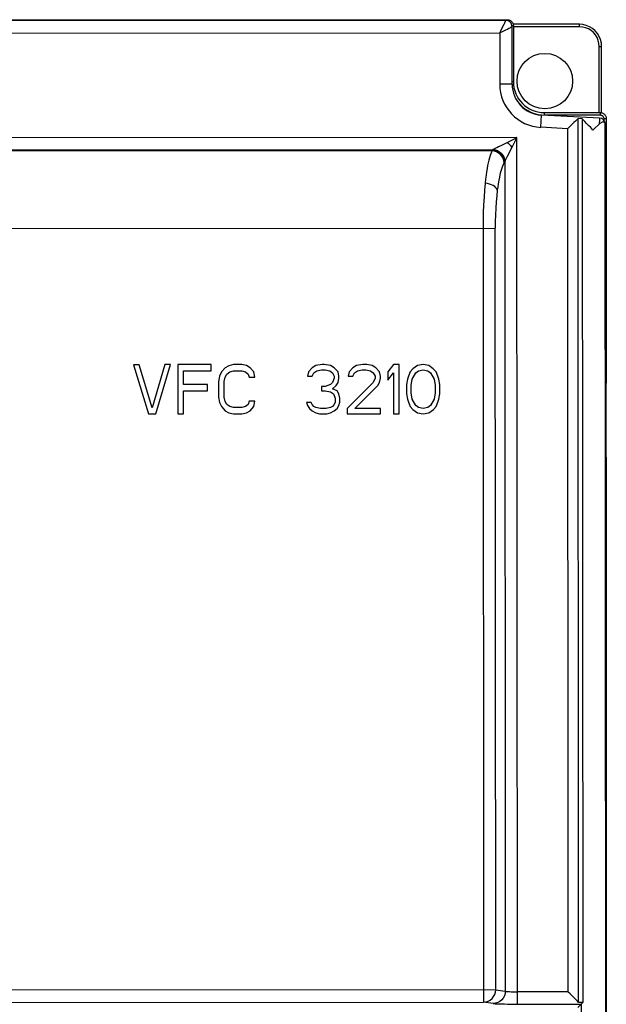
# Model space of a CAD drawing. Header units: millimetres. Extents: x 279 to 812, y 147 to 749.
# Tile 19 of 27: x 545 to 593, y 461 to 541. Entities that reach past the tile are written whole.
import ezdxf

# ---------------------------------------------------------------- set-up
doc = ezdxf.new("R2010")
doc.units = ezdxf.units.MM
doc.header["$LTSCALE"] = 65.395
doc.layers.get('0').update_dxf_attribs({"linetype": 'CONTINUOUS'})

msp = doc.modelspace()

# ---------------------------------------------------------------- linework, layer by layer
for p, q in [((584.902, 540.946), (499.752, 540.897)), ((499.875, 541.007), (585.005, 541.007)), ((585.005, 541.007), (585.005, 540.935)), ((584.403, 539.946), (584.57, 540.03)), ((585.505, 540.507), (585.397, 540.507)), ((585.405, 535.769), (585.403, 540.446)), ((590.862, 540.632), (585.505, 540.632)), ((585.505, 540.507), (585.505, 535.977)), ((590.861, 540.432), (585.505, 540.432)), ((590.861, 540.432), (590.861, 540.632)), ((591.143, 540.61), (590.862, 540.632)), ((501.019, 539.898), (584.403, 539.946)), ((584.403, 539.946), (584.405, 535.768)), ((592.441, 539.085), (592.383, 539.326)), ((592.461, 538.832), (592.441, 539.085)), ((592.461, 533.477), (592.461, 538.832)), ((592.461, 538.832), (592.661, 538.832)), ((592.661, 538.832), (592.639, 539.113)), ((592.661, 533.477), (592.661, 538.832)), ((585.505, 535.977), (585.405, 535.977)), ((585.405, 535.769), (584.405, 535.768)), ((587.724, 532.275), (587.776, 533.273)), ((592.483, 533.029), (587.776, 533.273)), ((588.005, 533.477), (588.005, 533.277)), ((588.005, 533.477), (592.536, 533.477)), ((588.005, 533.277), (592.536, 533.277)), ((590.798, 461.286), (590.757, 532.985)), ((591.091, 532.967), (590.757, 532.985)), ((591.091, 532.967), (591.132, 461.287)), ((592.48, 532.899), (592.471, 532.543)), ((592.483, 533.029), (592.48, 532.899)), ((592.536, 533.477), (592.536, 533.277)), ((592.832, 533.022), (592.836, 532.977)), ((592.836, 532.977), (592.836, 532.853)), ((593.036, 532.977), (592.836, 532.977)), ((593.015, 533.122), (593.031, 533.052)), ((593.031, 533.052), (593.036, 532.977)), ((593.036, 532.977), (593.036, 511.527)), ((589.892, 532.162), (587.724, 532.275)), ((589.892, 532.162), (589.932, 462.152)), ((592.516, 532.582), (592.471, 532.543)), ((593.038, 390.984), (592.957, 532.53)), ((585.795, 531.45), (505.005, 531.404)), ((585.006, 531.056), (585.657, 531.381)), ((585.657, 531.381), (585.795, 531.45)), ((585.731, 531.323), (585.795, 531.45)), ((585.835, 461.15), (585.795, 531.45)), ((506.937, 530.439), (583.864, 530.483)), ((583.778, 530.365), (583.827, 530.439)), ((583.778, 530.365), (507.024, 530.321)), ((584.812, 529.474), (584.763, 529.4)), ((584.812, 529.474), (584.85, 462.192)), ((506.771, 524.042), (584.037, 524.087)), ((583.053, 524.086), (583.089, 461.305)), ((584.073, 462.306), (584.037, 524.087)), ((554.719, 513.021), (555.921, 509.021)), ((555.169, 513.021), (554.719, 513.021)), ((556.221, 509.532), (555.169, 513.021)), ((557.269, 513.022), (556.221, 509.532)), ((556.521, 509.022), (557.719, 513.022)), ((557.719, 513.022), (557.269, 513.022)), ((561.019, 513.024), (558.319, 513.023)), ((558.319, 513.023), (558.321, 509.023)), ((561.019, 512.514), (561.019, 513.024)), ((562.444, 512.94), (562.144, 512.769)), ((562.819, 513.025), (562.444, 512.94)), ((563.494, 513.026), (562.819, 513.025)), ((563.869, 512.941), (563.494, 513.026)), ((564.169, 512.771), (563.869, 512.941)), ((569.494, 512.944), (569.194, 512.774)), ((570.019, 513.029), (569.494, 512.944)), ((570.169, 513.029), (570.019, 513.029)), ((570.694, 512.945), (570.169, 513.029)), ((570.994, 512.775), (570.694, 512.945)), ((572.794, 512.946), (572.494, 512.775)), ((573.319, 513.031), (572.794, 512.946)), ((573.619, 513.031), (573.319, 513.031)), ((574.069, 512.947), (573.619, 513.031)), ((574.369, 512.776), (574.069, 512.947)), ((575.794, 513.033), (575.344, 512.437)), ((576.244, 513.033), (575.794, 513.033)), ((576.246, 509.033), (576.244, 513.033)), ((577.744, 512.949), (577.369, 512.693)), ((578.194, 513.034), (577.744, 512.949)), ((578.644, 512.949), (578.194, 513.034)), ((579.019, 512.694), (578.644, 512.949)), ((558.769, 512.512), (561.019, 512.514)), ((558.77, 511.406), (558.769, 512.512)), ((561.694, 512.088), (561.62, 511.663)), ((561.844, 512.429), (561.694, 512.088)), ((562.144, 512.769), (561.844, 512.429)), ((562.144, 512.004), (562.294, 512.259)), ((562.294, 512.259), (562.519, 512.429)), ((562.519, 512.429), (562.819, 512.515)), ((562.819, 512.515), (563.494, 512.515)), ((563.494, 512.515), (563.794, 512.43)), ((563.794, 512.43), (564.019, 512.26)), ((564.019, 512.26), (564.094, 512.005)), ((564.469, 512.43), (564.169, 512.771)), ((564.544, 512.005), (564.469, 512.43)), ((568.894, 512.433), (568.819, 512.092)), ((568.819, 512.092), (569.194, 512.093)), ((569.194, 512.774), (568.894, 512.433)), ((569.194, 512.093), (569.344, 512.348)), ((569.344, 512.348), (569.569, 512.518)), ((569.569, 512.518), (569.944, 512.604)), ((569.944, 512.604), (570.244, 512.604)), ((570.244, 512.604), (570.619, 512.519)), ((570.619, 512.519), (570.844, 512.349)), ((570.844, 512.349), (570.994, 512.094)), ((571.294, 512.434), (570.994, 512.775)), ((570.994, 512.094), (570.994, 511.923)), ((571.369, 512.094), (571.294, 512.434)), ((571.369, 511.924), (571.369, 512.094)), ((572.194, 512.435), (572.119, 512.094)), ((572.119, 512.094), (572.494, 512.095)), ((572.494, 512.775), (572.194, 512.435)), ((572.494, 512.095), (572.644, 512.35)), ((572.644, 512.35), (572.869, 512.52)), ((572.869, 512.52), (573.244, 512.606)), ((573.244, 512.606), (573.544, 512.606)), ((573.544, 512.606), (573.919, 512.521)), ((573.919, 512.521), (574.144, 512.351)), ((574.144, 512.351), (574.294, 512.096)), ((574.294, 512.096), (574.294, 511.925)), ((574.669, 512.436), (574.369, 512.776)), ((574.744, 512.096), (574.669, 512.436)), ((574.744, 511.926), (574.744, 512.096)), ((575.344, 512.437), (575.344, 511.756)), ((575.344, 511.756), (575.794, 512.352)), ((575.794, 512.352), (575.796, 509.033)), ((576.994, 512.097), (576.919, 511.842)), ((577.144, 512.438), (576.994, 512.097)), ((577.369, 512.693), (577.144, 512.438)), ((577.294, 511.842), (577.594, 512.353)), ((577.594, 512.353), (577.819, 512.523)), ((577.819, 512.523), (578.194, 512.608)), ((578.194, 512.608), (578.569, 512.524)), ((578.569, 512.524), (578.794, 512.353)), ((578.794, 512.353), (579.094, 511.843)), ((579.244, 512.439), (579.019, 512.694)), ((579.394, 512.099), (579.244, 512.439)), ((579.469, 511.843), (579.394, 512.099)), ((560.72, 511.407), (558.77, 511.406)), ((560.72, 510.896), (560.72, 511.407)), ((561.62, 511.663), (561.62, 510.386)), ((562.07, 511.663), (562.144, 512.004)), ((562.07, 510.386), (562.07, 511.663)), ((564.094, 512.005), (564.544, 512.005)), ((569.945, 511.242), (569.945, 510.902)), ((570.245, 511.242), (569.945, 511.242)), ((570.695, 511.413), (570.245, 511.242)), ((570.845, 511.583), (570.695, 511.413)), ((570.994, 511.923), (570.845, 511.583)), ((570.845, 511.072), (571.145, 511.328)), ((571.145, 511.328), (571.295, 511.583)), ((571.295, 511.583), (571.369, 511.924)), ((574.145, 511.585), (572.046, 509.456)), ((572.646, 509.456), (574.52, 511.33)), ((574.294, 511.925), (574.145, 511.585)), ((574.52, 511.33), (574.67, 511.585)), ((574.67, 511.585), (574.744, 511.926)), ((576.919, 511.842), (576.845, 511.416)), ((576.845, 511.416), (576.845, 510.65)), ((577.22, 511.331), (577.294, 511.842)), ((577.22, 510.736), (577.22, 511.331)), ((579.094, 511.843), (579.17, 511.332)), ((579.17, 511.332), (579.17, 510.737)), ((579.545, 511.418), (579.469, 511.843)), ((579.545, 510.652), (579.545, 511.418)), ((593.036, 511.527), (592.969, 511.527)), ((593.032, 505.527), (593.032, 511.527)), ((558.77, 510.895), (560.72, 510.896)), ((558.771, 509.023), (558.77, 510.895)), ((569.945, 510.902), (570.245, 510.902)), ((570.245, 510.902), (570.695, 510.817)), ((570.695, 510.817), (570.92, 510.647)), ((571.22, 510.902), (570.845, 511.072)), ((570.92, 510.647), (571.07, 510.307)), ((571.37, 510.647), (571.22, 510.902)), ((571.445, 510.307), (571.37, 510.647)), ((576.845, 510.65), (576.92, 510.225)), ((577.295, 510.225), (577.22, 510.736)), ((579.17, 510.737), (579.095, 510.226)), ((579.47, 510.226), (579.545, 510.652)), ((561.62, 510.386), (561.696, 509.961)), ((561.696, 509.961), (561.846, 509.62)), ((561.846, 509.62), (562.146, 509.28)), ((562.145, 510.046), (562.07, 510.386)), ((562.296, 509.791), (562.145, 510.046)), ((562.521, 509.621), (562.296, 509.791)), ((562.821, 509.536), (562.521, 509.621)), ((563.796, 509.621), (563.496, 509.536)), ((564.021, 509.792), (563.796, 509.621)), ((564.095, 510.047), (564.021, 509.792)), ((564.545, 510.047), (564.095, 510.047)), ((564.171, 509.281), (564.471, 509.622)), ((564.471, 509.622), (564.545, 510.047)), ((568.746, 509.965), (568.821, 509.709)), ((569.121, 509.965), (568.746, 509.965)), ((568.821, 509.709), (568.971, 509.454)), ((569.196, 509.795), (569.121, 509.965)), ((569.346, 509.625), (569.196, 509.795)), ((569.496, 509.54), (569.346, 509.625)), ((570.846, 509.626), (570.696, 509.54)), ((570.996, 509.796), (570.846, 509.626)), ((571.071, 509.966), (570.996, 509.796)), ((571.07, 510.307), (571.071, 509.966)), ((571.221, 509.456), (571.371, 509.711)), ((571.371, 509.711), (571.446, 509.966)), ((571.446, 509.966), (571.445, 510.307)), ((576.92, 510.225), (576.996, 509.969)), ((576.996, 509.969), (577.146, 509.629)), ((577.146, 509.629), (577.371, 509.374)), ((577.596, 509.715), (577.295, 510.225)), ((577.821, 509.544), (577.596, 509.715)), ((578.796, 509.715), (578.571, 509.545)), ((579.095, 510.226), (578.796, 509.715)), ((579.021, 509.375), (579.246, 509.63)), ((579.246, 509.63), (579.395, 509.971)), ((579.395, 509.971), (579.47, 510.226)), ((555.921, 509.021), (556.521, 509.022)), ((558.321, 509.023), (558.771, 509.023)), ((562.146, 509.28), (562.446, 509.11)), ((562.446, 509.11), (562.821, 509.025)), ((563.496, 509.536), (562.821, 509.536)), ((562.821, 509.025), (563.496, 509.026)), ((563.496, 509.026), (563.871, 509.111)), ((563.871, 509.111), (564.171, 509.281)), ((568.971, 509.454), (569.196, 509.284)), ((569.196, 509.284), (569.496, 509.114)), ((569.871, 509.455), (569.496, 509.54)), ((569.496, 509.114), (569.796, 509.029)), ((569.796, 509.029), (570.396, 509.03)), ((570.321, 509.455), (569.871, 509.455)), ((570.696, 509.54), (570.321, 509.455)), ((570.396, 509.03), (570.696, 509.115)), ((570.696, 509.115), (570.996, 509.285)), ((570.996, 509.285), (571.221, 509.456)), ((572.046, 509.456), (572.046, 509.03)), ((572.046, 509.03), (574.746, 509.032)), ((574.746, 509.458), (572.646, 509.456)), ((574.746, 509.032), (574.746, 509.458)), ((575.796, 509.033), (576.246, 509.033)), ((577.371, 509.374), (577.746, 509.119)), ((577.746, 509.119), (578.196, 509.034)), ((578.196, 509.46), (577.821, 509.544)), ((578.571, 509.545), (578.196, 509.46)), ((578.196, 509.034), (578.646, 509.119)), ((578.646, 509.119), (579.021, 509.375)), ((593.036, 505.527), (592.973, 505.527)), ((593.036, 505.527), (593.036, 417.451)), ((584.073, 462.306), (506.806, 462.261)), ((584.073, 462.306), (584.85, 462.192)), ((589.932, 462.152), (585.834, 462.15)), ((507.791, 461.262), (583.089, 461.305)), ((583.866, 461.192), (583.089, 461.305)), ((583.866, 461.192), (583.933, 461.185)), ((585.831, 461.15), (591.002, 461.153)), ((590.722, 460.873), (591.002, 461.153)), ((591.132, 461.287), (590.798, 461.286)), ((590.998, 461.153), (591.132, 461.287)), ((591.002, 461.153), (591.041, 390.996))]:
    msp.add_line(p, q)
for points in [[(584.807, 540.754), (584.878, 540.898), (584.896, 540.934), (584.902, 540.946)], [(585.005, 541.007), (585.046, 541.006), (585.088, 541)], [(585.088, 541), (585.132, 540.991), (585.176, 540.977)], [(585.176, 540.977), (585.221, 540.958), (585.266, 540.934), (585.31, 540.904), (585.352, 540.867), (585.392, 540.824), (585.428, 540.774)], [(585.428, 540.774), (585.459, 540.717), (585.484, 540.653), (585.5, 540.583), (585.505, 540.507)], [(584.403, 539.946), (584.487, 540.111), (584.63, 540.397)], [(584.57, 540.03), (584.886, 540.184), (585.024, 540.252), (585.141, 540.311), (585.237, 540.36), (585.309, 540.398), (585.361, 540.425), (585.392, 540.441), (585.403, 540.446)], [(584.63, 540.397), (584.753, 540.646), (584.807, 540.754)], [(591.357, 540.353), (591.115, 540.411), (590.861, 540.432)], [(592.639, 539.113), (592.573, 539.388), (592.465, 539.649), (592.317, 539.89), (592.134, 540.105), (591.919, 540.288), (591.679, 540.436), (591.418, 540.544), (591.143, 540.61)], [(592.383, 539.326), (592.287, 539.557), (592.156, 539.772), (591.993, 539.962), (591.802, 540.126), (591.589, 540.257), (591.357, 540.353)], [(590.757, 532.985), (590.665, 532.897), (590.549, 532.787), (590.409, 532.654), (590.25, 532.502), (590.076, 532.339), (589.892, 532.162)], [(591.957, 532.055), (591.775, 532.25), (591.602, 532.43), (591.442, 532.597), (591.302, 532.745), (591.184, 532.868), (591.091, 532.967)], [(592.536, 533.477), (592.577, 533.475), (592.619, 533.47), (592.663, 533.46)], [(592.536, 533.277), (592.561, 533.276), (592.586, 533.272), (592.612, 533.267), (592.639, 533.258), (592.666, 533.247), (592.693, 533.232)], [(592.663, 533.46), (592.708, 533.446), (592.753, 533.427), (592.798, 533.403)], [(592.693, 533.232), (592.72, 533.214), (592.745, 533.192)], [(592.745, 533.192), (592.769, 533.166), (592.79, 533.136), (592.809, 533.102), (592.823, 533.064), (592.832, 533.022)], [(592.798, 533.403), (592.842, 533.372), (592.884, 533.336), (592.924, 533.293), (592.96, 533.243), (592.99, 533.186), (593.015, 533.122)], [(592.471, 532.543), (592.049, 532.143), (591.957, 532.055)], [(592.746, 532.699), (592.702, 532.687), (592.657, 532.669), (592.61, 532.645), (592.562, 532.616), (592.516, 532.582)], [(592.884, 532.691), (592.855, 532.701), (592.822, 532.706), (592.786, 532.705), (592.746, 532.699)], [(592.957, 532.53), (592.955, 532.567), (592.95, 532.601), (592.94, 532.63), (592.926, 532.656), (592.907, 532.676), (592.884, 532.691)], [(585.463, 530.786), (585.596, 531.053), (585.731, 531.323)], [(583.864, 530.483), (583.856, 530.476), (583.85, 530.469), (583.843, 530.461), (583.837, 530.454), (583.832, 530.446), (583.827, 530.439)], [(583.827, 530.441), (584.01, 530.416), (584.187, 530.357), (584.351, 530.267), (584.498, 530.15), (584.62, 530.009), (584.715, 529.847), (584.78, 529.667), (584.809, 529.474)], [(583.864, 530.483), (583.944, 530.524), (584.044, 530.577), (584.157, 530.635), (584.302, 530.707), (584.518, 530.811), (584.736, 530.922), (584.892, 531.002), (585.006, 531.056)], [(583.864, 530.481), (584.048, 530.451), (584.225, 530.388), (584.386, 530.295), (584.528, 530.175), (584.644, 530.037), (584.735, 529.88), (584.799, 529.705), (584.83, 529.518)], [(584.83, 529.518), (584.873, 529.608), (584.925, 529.708), (584.98, 529.815), (585.04, 529.937), (585.463, 530.786)], [(585.006, 531.056), (585.075, 530.995), (585.144, 530.932), (585.212, 530.867), (585.277, 530.799), (585.341, 530.73), (585.401, 530.661)], [(583.778, 530.365), (583.723, 530.258), (583.67, 530.129), (583.617, 529.978), (583.565, 529.805), (583.514, 529.608), (583.464, 529.387)], [(584.763, 529.4), (584.736, 529.584), (584.675, 529.761), (584.581, 529.924), (584.459, 530.068), (584.312, 530.188), (584.145, 530.279), (583.965, 530.339), (583.778, 530.365)], [(583.464, 529.387), (583.421, 529.173), (583.378, 528.935), (583.337, 528.674), (583.297, 528.388), (583.258, 528.077), (583.221, 527.739)], [(584.763, 529.4), (584.704, 529.301), (584.646, 529.18), (584.589, 529.034), (584.535, 528.876), (584.489, 528.723), (584.449, 528.569)], [(584.83, 529.518), (584.827, 529.511), (584.823, 529.503), (584.82, 529.496), (584.817, 529.488), (584.814, 529.481), (584.812, 529.474)], [(584.449, 528.569), (584.414, 528.428), (584.373, 528.235), (584.325, 527.976), (584.276, 527.695), (584.238, 527.433), (584.205, 527.177)], [(583.221, 527.739), (583.17, 527.188), (583.128, 526.607), (583.095, 525.999), (583.072, 525.373), (583.058, 524.733), (583.053, 524.086)], [(584.205, 527.177), (584.164, 527.278), (584.093, 527.376), (583.994, 527.467), (583.871, 527.549), (583.727, 527.619), (583.568, 527.675), (583.397, 527.715), (583.221, 527.739)], [(584.205, 527.177), (584.155, 526.709), (584.113, 526.219), (584.08, 525.705), (584.056, 525.175), (584.042, 524.637), (584.037, 524.087)], [(583.089, 461.305), (583.28, 461.326), (583.465, 461.383), (583.634, 461.476), (583.783, 461.6), (583.906, 461.752), (583.997, 461.924), (584.053, 462.111), (584.073, 462.306)], [(584.85, 462.192), (584.831, 461.999), (584.775, 461.812), (584.684, 461.64), (584.562, 461.488), (584.413, 461.363), (584.243, 461.27), (584.059, 461.212), (583.866, 461.192)], [(584.85, 462.192), (584.896, 462.183), (584.97, 462.175), (585.07, 462.168), (585.193, 462.161), (585.336, 462.156), (585.493, 462.152), (585.661, 462.15), (585.834, 462.15)], [(590.798, 461.286), (590.705, 461.379), (590.589, 461.495), (590.449, 461.635), (590.29, 461.794), (590.118, 461.968), (589.932, 462.152)], [(583.933, 461.185), (584.036, 461.179), (584.179, 461.172)], [(584.179, 461.172), (584.355, 461.167), (584.562, 461.162), (584.794, 461.157), (585.044, 461.154), (585.306, 461.152), (585.566, 461.15), (585.831, 461.15)]]:
    msp.add_lwpolyline(points)
msp.add_circle((588.055, 536.027), 2.25)
for centre, radius, start, end in [((584.903, 540.446), 0.5, 0.03288, 90.03288), ((588.005, 535.977), 2.5, 180, 270), ((587.905, 535.77), 3.5, 180.03288, 267.03288), ((587.905, 535.77), 2.5, 180.03288, 267.03288), ((588.005, 535.977), 2.7, 215.83766, 265.11661), ((592.457, 532.53), 0.5, 0.03855, 87.03324)]:
    msp.add_arc(centre, radius, start, end)

doc.saveas('drawing.dxf')
